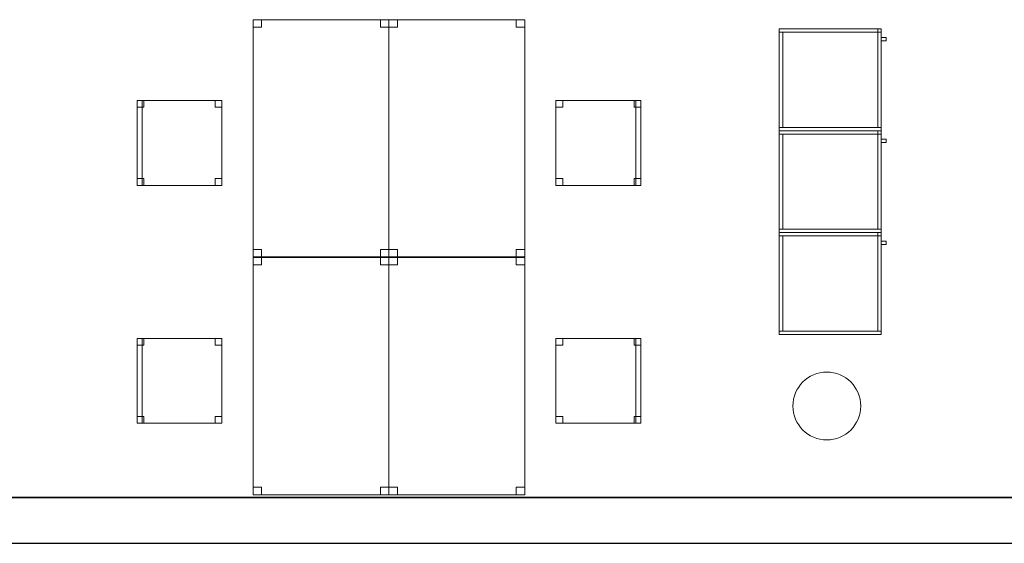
# Model space of a CAD drawing. Header units: metres. Extents: x 397.7 to 427.5, y 12.7 to 28.4.
# Tile 24 of 135: x 411.4 to 417.2, y 12.8 to 15.9. Entities that reach past the tile are written whole.
import ezdxf

# ---------------------------------------------------------------- set-up
doc = ezdxf.new("R2010")
doc.units = ezdxf.units.M
doc.layers.add('01_SUELOS', color=7, linetype='Continuous', lineweight=25, true_color=0x007f00)
for name, color, linetype, lineweight in [('02_MOBILIARIO', 7, 'Continuous', 18), ('A-COLS-____-MCUT', 7, 'Continuous', 18), ('A-COLS-____-OTLN', 7, 'Continuous', 18), ('A-DETL-____-MBND', 7, 'Continuous', 18), ('A-WALL-____-MCUT', 7, 'Continuous', 25), ('A-WALL-____-OTLN', 7, 'Continuous', 25), ('Mobiliario', 7, 'Continuous', 18)]:
    doc.layers.add(name, color=color, linetype=linetype, lineweight=lineweight)

# ---------------------------------------------------------------- blocks, each defined once
blk = doc.blocks.new('Family - Armai 60x60x60_P3-156179-06_PCI_P3')
at = {"layer": '02_MOBILIARIO', "color": 253, "true_color": 0xaaaaaa}
for p, q in [((0, 0), (0, 0.6)), ((0, 0.6), (0, 0)), ((0, 0.6), (0.6, 0.6)), ((0.6, 0.6), (0, 0.6)), ((0, 0.58), (0, 0.6)), ((0, 0.6), (0.6, 0.6)), ((0.6, 0.6), (0.58, 0.6)), ((0.58, 0.58), (0.58, 0.6)), ((0.6, 0.6), (0.6, 0.58)), ((0.6, 0.6), (0.6, 0)), ((0.6, 0), (0.6, 0.6)), ((0.6, 0.58), (0.6, 0.6)), ((0, 0.02), (0, 0.58)), ((0, 0.58), (0.02, 0.58)), ((0.6, 0.58), (0, 0.58)), ((0.02, 0.58), (0.02, 0.02)), ((0.6, 0.58), (0.58, 0.58)), ((0.58, 0.02), (0.58, 0.58)), ((0.58, 0.58), (0.6, 0.58)), ((0.6, 0.58), (0.6, 0.02)), ((0, 0.02), (0.02, 0.02)), ((0, 0), (0, 0.02)), ((0, 0.02), (0.6, 0.02)), ((0.6, 0), (0, 0)), ((0, 0), (0.6, 0)), ((0.6, 0), (0, 0)), ((0.58, 0.02), (0.6, 0.02)), ((0.6, 0), (0.6, 0.02))]:
    blk.add_line(p, q, dxfattribs=at)
at = {"layer": 'Mobiliario', "color": 253, "true_color": 0xaaaaaa}
for p, q in [((0.6, 0.6), (0, 0.6)), ((0, 0.6), (0, 0.58)), ((0.6, 0.6), (0.58, 0.6)), ((0.58, 0.6), (0.58, 0.58)), ((0.6, 0.58), (0.6, 0.6)), ((0.6, 0.58), (0.6, 0.6)), ((0.02, 0.58), (0, 0.58)), ((0, 0.58), (0, 0.02)), ((0, 0.58), (0.6, 0.58)), ((0.02, 0.02), (0.02, 0.58)), ((0.58, 0.58), (0.6, 0.58)), ((0.6, 0.58), (0.58, 0.58)), ((0.58, 0.58), (0.58, 0.02)), ((0.6, 0.02), (0.6, 0.58)), ((0, 0.02), (0.02, 0.02)), ((0.6, 0.02), (0, 0.02)), ((0, 0.02), (0, 0)), ((0, 0), (0.6, 0)), ((0.58, 0.02), (0.6, 0.02)), ((0.6, 0), (0.6, 0.02))]:
    blk.add_line(p, q, dxfattribs=at)
blk = doc.blocks.new('Family - Pilar P3-156193-06_PCI_P3')
at = {"layer": 'A-COLS-____-MCUT', "color": 253, "true_color": 0xaaaaaa}
for start, end in [(360, 180), (180, 360)]:
    blk.add_arc((0.2, 0.2), 0.2, start, end, dxfattribs=at)
at = {"layer": 'A-COLS-____-OTLN', "color": 253, "true_color": 0xaaaaaa}
for start, end in [(360, 180), (180, 360)]:
    blk.add_arc((0.2, 0.2), 0.2, start, end, dxfattribs=at)
blk = doc.blocks.new('Family - Cadira d_Oficina_P3-156262-06_PCI_P3')
at = {"layer": 'A-DETL-____-MBND', "color": 253, "true_color": 0xaaaaaa}
for p, q in [((0, 0.46), (0, 0.5)), ((0, 0.5), (0.04, 0.5)), ((0.04, 0.5), (0, 0.5)), ((0, 0.5), (0, 0.46)), ((0, 0), (0, 0.5)), ((0, 0.5), (0.5, 0.5)), ((0.5, 0.5), (0, 0.5)), ((0, 0.5), (0, 0)), ((0.04, 0.5), (0.04, 0.46)), ((0.04, 0.46), (0.04, 0.5)), ((0.46, 0.46), (0.46, 0.5)), ((0.46, 0.5), (0.5, 0.5)), ((0.5, 0.5), (0.46, 0.5)), ((0.46, 0.5), (0.46, 0.46)), ((0.47, 0), (0.47, 0.5)), ((0.47, 0.5), (0.5, 0.5)), ((0.5, 0.5), (0.47, 0.5)), ((0.47, 0.5), (0.47, 0)), ((0.5, 0.5), (0.5, 0.46)), ((0.5, 0.46), (0.5, 0.5)), ((0.5, 0.5), (0.5, 0)), ((0.5, 0), (0.5, 0.5)), ((0.5, 0.5), (0.5, 0)), ((0.5, 0), (0.5, 0.5)), ((0.04, 0.46), (0, 0.46)), ((0, 0.46), (0.04, 0.46)), ((0.5, 0.46), (0.46, 0.46)), ((0.46, 0.46), (0.5, 0.46)), ((0, 0), (0, 0.04)), ((0, 0.04), (0.04, 0.04)), ((0.04, 0.04), (0, 0.04)), ((0, 0.04), (0, 0)), ((0.04, 0), (0, 0)), ((0, 0), (0.04, 0)), ((0.04, 0.04), (0.04, 0)), ((0.04, 0), (0.04, 0.04)), ((0.46, 0), (0.46, 0.04)), ((0.46, 0.04), (0.5, 0.04)), ((0.5, 0.04), (0.46, 0.04)), ((0.46, 0.04), (0.46, 0)), ((0.5, 0), (0.46, 0)), ((0.5, 0), (0.47, 0)), ((0.5, 0.04), (0.5, 0)), ((0.5, 0), (0.5, 0.04)), ((0.5, 0), (0, 0)), ((0, 0), (0.5, 0)), ((0.46, 0), (0.5, 0)), ((0.47, 0), (0.5, 0))]:
    blk.add_line(p, q, dxfattribs=at)
blk = doc.blocks.new('Family - Armai 60x60x60_P3-156280-06_PCI_P3')
at = {"layer": 'A-DETL-____-MBND', "color": 253, "true_color": 0xaaaaaa}
for p, q in [((0, 0.58), (0, 0.6)), ((0, 0.6), (0.6, 0.6)), ((0, 0.58), (0, 0.6)), ((0.6, 0.6), (0, 0.6)), ((0, 0), (0, 0.6)), ((0, 0.6), (0, 0)), ((0, 0.6), (0.6, 0.6)), ((0.6, 0.6), (0, 0.6)), ((0, 0), (0, 0.6)), ((0, 0.6), (0, 0)), ((0, 0.6), (0.6, 0.6)), ((0.6, 0.6), (0, 0.6)), ((0.58, 0.6), (0.6, 0.6)), ((0.6, 0.6), (0.58, 0.6)), ((0.58, 0.58), (0.58, 0.6)), ((0.58, 0.6), (0.58, 0.58)), ((0.6, 0.6), (0.6, 0.58)), ((0.6, 0.58), (0.6, 0.6)), ((0.6, 0.6), (0.6, 0)), ((0.6, 0), (0.6, 0.6)), ((0.6, 0.6), (0.6, 0.58)), ((0.6, 0.58), (0.6, 0.6)), ((0.6, 0.6), (0.6, 0)), ((0.6, 0), (0.6, 0.6)), ((0, 0.02), (0, 0.58)), ((0, 0.58), (0.02, 0.58)), ((0, 0.58), (0.02, 0.58)), ((0, 0.58), (0, 0.02)), ((0.6, 0.58), (0, 0.58)), ((0, 0.58), (0.6, 0.58)), ((0.02, 0.58), (0.02, 0.02)), ((0.02, 0.02), (0.02, 0.58)), ((0.58, 0.02), (0.58, 0.58)), ((0.58, 0.58), (0.6, 0.58)), ((0.58, 0.58), (0.6, 0.58)), ((0.58, 0.58), (0.58, 0.02)), ((0.6, 0.58), (0.58, 0.58)), ((0.6, 0.58), (0.58, 0.58)), ((0.6, 0.58), (0.6, 0.02)), ((0.6, 0.02), (0.6, 0.58)), ((0.6, 0.53), (0.6, 0.55)), ((0.6, 0.55), (0.63, 0.55)), ((0.6, 0.55), (0.63, 0.55)), ((0.6, 0.55), (0.6, 0.53)), ((0.63, 0.53), (0.6, 0.53)), ((0.6, 0.53), (0.63, 0.53)), ((0.63, 0.55), (0.63, 0.53)), ((0.63, 0.53), (0.63, 0.55)), ((0, 0), (0, 0.02)), ((0, 0.02), (0.6, 0.02)), ((0, 0), (0, 0.02)), ((0.6, 0.02), (0, 0.02)), ((0.02, 0.02), (0, 0.02)), ((0, 0.02), (0.02, 0.02)), ((0.6, 0), (0, 0)), ((0, 0), (0.6, 0)), ((0.6, 0), (0, 0)), ((0, 0), (0.6, 0)), ((0.6, 0), (0, 0)), ((0, 0), (0.6, 0)), ((0.6, 0.02), (0.58, 0.02)), ((0.58, 0.02), (0.6, 0.02)), ((0.6, 0.02), (0.6, 0)), ((0.6, 0), (0.6, 0.02))]:
    blk.add_line(p, q, dxfattribs=at)
blk = doc.blocks.new('Family - Cadira d_Oficina_P3-156380-06_PCI_P3')
at = {"layer": 'A-DETL-____-MBND', "color": 253, "true_color": 0xaaaaaa}
for p, q in [((0, 0), (0, 0.5)), ((0, 0.5), (0.03, 0.5)), ((0.03, 0.5), (0, 0.5)), ((0, 0.5), (0, 0)), ((0, 0.46), (0, 0.5)), ((0, 0.5), (0.04, 0.5)), ((0.04, 0.5), (0, 0.5)), ((0, 0.5), (0, 0.46)), ((0, 0.5), (0.5, 0.5)), ((0, 0), (0, 0.5)), ((0.5, 0.5), (0, 0.5)), ((0, 0.5), (0, 0)), ((0.03, 0.5), (0.03, 0)), ((0.03, 0), (0.03, 0.5)), ((0.04, 0.5), (0.04, 0.46)), ((0.04, 0.46), (0.04, 0.5)), ((0.46, 0.46), (0.46, 0.5)), ((0.46, 0.5), (0.5, 0.5)), ((0.5, 0.5), (0.46, 0.5)), ((0.46, 0.5), (0.46, 0.46)), ((0.5, 0.5), (0.5, 0.46)), ((0.5, 0.46), (0.5, 0.5)), ((0.5, 0.5), (0.5, 0)), ((0.5, 0), (0.5, 0.5)), ((0.04, 0.46), (0, 0.46)), ((0, 0.46), (0.04, 0.46)), ((0.5, 0.46), (0.46, 0.46)), ((0.46, 0.46), (0.5, 0.46)), ((0, 0), (0, 0.04)), ((0, 0.04), (0.04, 0.04)), ((0.04, 0.04), (0, 0.04)), ((0, 0.04), (0, 0)), ((0.03, 0), (0, 0)), ((0, 0), (0.03, 0)), ((0.04, 0), (0, 0)), ((0.5, 0), (0, 0)), ((0, 0), (0.5, 0)), ((0.04, 0.04), (0.04, 0)), ((0.04, 0), (0.04, 0.04)), ((0.46, 0), (0.46, 0.04)), ((0.46, 0.04), (0.5, 0.04)), ((0.5, 0.04), (0.46, 0.04)), ((0.46, 0.04), (0.46, 0)), ((0.5, 0), (0.46, 0)), ((0.46, 0), (0.5, 0)), ((0.5, 0.04), (0.5, 0)), ((0.5, 0), (0.5, 0.04)), ((0, 0), (0.04, 0))]:
    blk.add_line(p, q, dxfattribs=at)
blk = doc.blocks.new('Family - Taula 140X80_P3-156382-06_PCI_P3')
at = {"layer": 'A-DETL-____-MBND', "color": 253, "true_color": 0xaaaaaa}
for p, q in [((0, 1.3536), (0, 1.3973)), ((0, 1.3973), (0.05, 1.3973)), ((0.05, 1.3973), (0, 1.3973)), ((0, 1.3973), (0, 1.3536)), ((0, 0), (0, 1.3973)), ((0, 1.3973), (0.8001, 1.3973)), ((0.8001, 1.3973), (0, 1.3973)), ((0, 1.3973), (0, 0)), ((0.05, 1.3973), (0.05, 1.3536)), ((0.05, 1.3536), (0.05, 1.3973)), ((0.7501, 1.3536), (0.7501, 1.3973)), ((0.7501, 1.3973), (0.8001, 1.3973)), ((0.8001, 1.3973), (0.7501, 1.3973)), ((0.7501, 1.3973), (0.7501, 1.3536)), ((0.8001, 1.3973), (0.8001, 0)), ((0.8001, 0), (0.8001, 1.3973)), ((0.8001, 1.3973), (0.8001, 1.3536)), ((0.8001, 1.3536), (0.8001, 1.3973)), ((0.05, 1.3536), (0, 1.3536)), ((0, 1.3536), (0.05, 1.3536)), ((0.8001, 1.3536), (0.7501, 1.3536)), ((0.7501, 1.3536), (0.8001, 1.3536)), ((0, 0), (0, 0.0438)), ((0, 0.0438), (0.05, 0.0438)), ((0.05, 0.0438), (0, 0.0438)), ((0, 0.0438), (0, 0)), ((0.05, 0.0438), (0.05, 0)), ((0.05, 0), (0.05, 0.0438)), ((0.7501, 0), (0.7501, 0.0438)), ((0.7501, 0.0438), (0.8001, 0.0438)), ((0.8001, 0.0438), (0.7501, 0.0438)), ((0.7501, 0.0438), (0.7501, 0)), ((0.7501, 0), (0.8001, 0)), ((0.8001, 0.0438), (0.8001, 0)), ((0.8001, 0), (0.8001, 0.0438)), ((0.05, 0), (0, 0)), ((0, 0), (0.05, 0)), ((0.8001, 0), (0, 0)), ((0, 0), (0.8001, 0)), ((0.8001, 0), (0.7501, 0))]:
    blk.add_line(p, q, dxfattribs=at)
blk = doc.blocks.new('Family - Paviment P3-156431-06_PCI_P3')
at = {"layer": '01_SUELOS', "color": 9, "true_color": 0xaad4aa}
for p, q in [((0, 0), (25.4182, 0)), ((25.4182, 0), (0, 0))]:
    blk.add_line(p, q, dxfattribs=at)
blk = doc.blocks.new('Family - Armai 60x60x60_P3-156460-06_PCI_P3')
at = {"layer": '02_MOBILIARIO', "color": 253, "true_color": 0xaaaaaa}
for p, q in [((0, 0.58), (0, 0.6)), ((0, 0.6), (0.6, 0.6)), ((0, 0), (0, 0.6)), ((0, 0.6), (0, 0)), ((0, 0.6), (0.6, 0.6)), ((0.6, 0.6), (0, 0.6)), ((0.6, 0.6), (0.58, 0.6)), ((0.58, 0.58), (0.58, 0.6)), ((0.6, 0.6), (0.6, 0.58)), ((0.6, 0.58), (0.6, 0.6)), ((0.6, 0.6), (0.6, 0)), ((0.6, 0), (0.6, 0.6)), ((0, 0.02), (0, 0.58)), ((0, 0.58), (0.02, 0.58)), ((0.6, 0.58), (0, 0.58)), ((0.02, 0.58), (0.02, 0.02)), ((0.58, 0.02), (0.58, 0.58)), ((0.58, 0.58), (0.6, 0.58)), ((0.6, 0.58), (0.58, 0.58)), ((0.6, 0.58), (0.6, 0.02)), ((0, 0), (0, 0.02)), ((0, 0.02), (0.6, 0.02)), ((0, 0.02), (0.02, 0.02)), ((0.6, 0), (0, 0)), ((0.6, 0), (0, 0)), ((0, 0), (0.6, 0)), ((0.58, 0.02), (0.6, 0.02)), ((0.6, 0), (0.6, 0.02))]:
    blk.add_line(p, q, dxfattribs=at)
at = {"layer": 'Mobiliario', "color": 253, "true_color": 0xaaaaaa}
for p, q in [((0.6, 0.6), (0, 0.6)), ((0, 0.6), (0, 0.58)), ((0.6, 0.6), (0.58, 0.6)), ((0.58, 0.6), (0.58, 0.58)), ((0.6, 0.58), (0.6, 0.6)), ((0.6, 0.58), (0.6, 0.6)), ((0.02, 0.58), (0, 0.58)), ((0, 0.58), (0, 0.02)), ((0, 0.58), (0.6, 0.58)), ((0.02, 0.02), (0.02, 0.58)), ((0.6, 0.58), (0.58, 0.58)), ((0.58, 0.58), (0.58, 0.02)), ((0.58, 0.58), (0.6, 0.58)), ((0.6, 0.02), (0.6, 0.58)), ((0.6, 0.02), (0, 0.02)), ((0, 0.02), (0, 0)), ((0, 0.02), (0.02, 0.02)), ((0, 0), (0.6, 0)), ((0.58, 0.02), (0.6, 0.02)), ((0.6, 0), (0.6, 0.02))]:
    blk.add_line(p, q, dxfattribs=at)
blk = doc.blocks.new('Family - Armai 60x60x60_P3-156480-06_PCI_P3')
at = {"layer": 'A-DETL-____-MBND', "color": 253, "true_color": 0xaaaaaa}
for p, q in [((0, 0.58), (0, 0.6)), ((0, 0.6), (0.6, 0.6)), ((0, 0.58), (0, 0.6)), ((0.6, 0.6), (0, 0.6)), ((0, 0), (0, 0.6)), ((0, 0.6), (0, 0)), ((0, 0.6), (0.6, 0.6)), ((0.6, 0.6), (0, 0.6)), ((0, 0), (0, 0.6)), ((0, 0.6), (0, 0)), ((0, 0.6), (0.6, 0.6)), ((0.6, 0.6), (0, 0.6)), ((0.58, 0.6), (0.6, 0.6)), ((0.6, 0.6), (0.58, 0.6)), ((0.58, 0.58), (0.58, 0.6)), ((0.58, 0.6), (0.58, 0.58)), ((0.6, 0.6), (0.6, 0.58)), ((0.6, 0.58), (0.6, 0.6)), ((0.6, 0.6), (0.6, 0.58)), ((0.6, 0.58), (0.6, 0.6)), ((0.6, 0.6), (0.6, 0)), ((0.6, 0), (0.6, 0.6)), ((0.6, 0.6), (0.6, 0)), ((0.6, 0), (0.6, 0.6)), ((0, 0.02), (0, 0.58)), ((0, 0.58), (0.02, 0.58)), ((0, 0.58), (0.02, 0.58)), ((0, 0.58), (0, 0.02)), ((0.6, 0.58), (0, 0.58)), ((0, 0.58), (0.6, 0.58)), ((0.02, 0.58), (0.02, 0.02)), ((0.02, 0.02), (0.02, 0.58)), ((0.58, 0.02), (0.58, 0.58)), ((0.58, 0.58), (0.6, 0.58)), ((0.58, 0.58), (0.6, 0.58)), ((0.58, 0.58), (0.58, 0.02)), ((0.6, 0.58), (0.58, 0.58)), ((0.6, 0.58), (0.58, 0.58)), ((0.6, 0.58), (0.6, 0.02)), ((0.6, 0.02), (0.6, 0.58)), ((0.6, 0.53), (0.6, 0.55)), ((0.6, 0.55), (0.63, 0.55)), ((0.6, 0.55), (0.63, 0.55)), ((0.6, 0.55), (0.6, 0.53)), ((0.63, 0.53), (0.6, 0.53)), ((0.6, 0.53), (0.63, 0.53)), ((0.63, 0.55), (0.63, 0.53)), ((0.63, 0.53), (0.63, 0.55)), ((0.02, 0.02), (0, 0.02)), ((0, 0.02), (0.02, 0.02)), ((0, 0), (0, 0.02)), ((0, 0.02), (0.6, 0.02)), ((0, 0), (0, 0.02)), ((0.6, 0.02), (0, 0.02)), ((0.6, 0), (0, 0)), ((0, 0), (0.6, 0)), ((0.6, 0), (0, 0)), ((0, 0), (0.6, 0)), ((0.6, 0), (0, 0)), ((0, 0), (0.6, 0)), ((0.6, 0.02), (0.58, 0.02)), ((0.58, 0.02), (0.6, 0.02)), ((0.6, 0.02), (0.6, 0)), ((0.6, 0), (0.6, 0.02))]:
    blk.add_line(p, q, dxfattribs=at)
blk = doc.blocks.new('Family - Taula 140X80_P3-156515-06_PCI_P3')
at = {"layer": 'A-DETL-____-MBND', "color": 253, "true_color": 0xaaaaaa}
for p, q in [((0, 1.3536), (0, 1.3973)), ((0, 1.3973), (0.05, 1.3973)), ((0.05, 1.3973), (0, 1.3973)), ((0, 1.3973), (0, 1.3536)), ((0, 0), (0, 1.3973)), ((0, 1.3973), (0.8001, 1.3973)), ((0.8001, 1.3973), (0, 1.3973)), ((0, 1.3973), (0, 0)), ((0.05, 1.3973), (0.05, 1.3536)), ((0.05, 1.3536), (0.05, 1.3973)), ((0.7501, 1.3536), (0.7501, 1.3973)), ((0.7501, 1.3973), (0.8001, 1.3973)), ((0.8001, 1.3973), (0.7501, 1.3973)), ((0.7501, 1.3973), (0.7501, 1.3536)), ((0.8001, 1.3973), (0.8001, 1.3536)), ((0.8001, 1.3536), (0.8001, 1.3973)), ((0.8001, 1.3973), (0.8001, 0)), ((0.8001, 0), (0.8001, 1.3973)), ((0.05, 1.3536), (0, 1.3536)), ((0, 1.3536), (0.05, 1.3536)), ((0.8001, 1.3536), (0.7501, 1.3536)), ((0.7501, 1.3536), (0.8001, 1.3536)), ((0, 0), (0, 0.0438)), ((0, 0.0438), (0.05, 0.0438)), ((0.05, 0.0438), (0, 0.0438)), ((0, 0.0438), (0, 0)), ((0.05, 0.0438), (0.05, 0)), ((0.05, 0), (0.05, 0.0438)), ((0.7501, 0), (0.7501, 0.0438)), ((0.7501, 0.0438), (0.8001, 0.0438)), ((0.8001, 0.0438), (0.7501, 0.0438)), ((0.7501, 0.0438), (0.7501, 0)), ((0.7501, 0), (0.8001, 0)), ((0.8001, 0.0438), (0.8001, 0)), ((0.8001, 0), (0.8001, 0.0438)), ((0.05, 0), (0, 0)), ((0, 0), (0.05, 0)), ((0.8001, 0), (0, 0)), ((0, 0), (0.8001, 0)), ((0.8001, 0), (0.7501, 0))]:
    blk.add_line(p, q, dxfattribs=at)
blk = doc.blocks.new('Family - Taula 140X80_P3-156555-06_PCI_P3')
at = {"layer": 'A-DETL-____-MBND', "color": 253, "true_color": 0xaaaaaa}
for p, q in [((0, 1.3973), (0.8001, 1.3973)), ((0, 0), (0, 1.3973)), ((0.8001, 1.3973), (0, 1.3973)), ((0, 1.3973), (0, 0)), ((0, 1.3973), (0.05, 1.3973)), ((0, 1.3536), (0, 1.3973)), ((0.05, 1.3973), (0, 1.3973)), ((0, 1.3973), (0, 1.3536)), ((0.05, 1.3973), (0.05, 1.3536)), ((0.05, 1.3536), (0.05, 1.3973)), ((0.7501, 1.3973), (0.8001, 1.3973)), ((0.7501, 1.3536), (0.7501, 1.3973)), ((0.8001, 1.3973), (0.7501, 1.3973)), ((0.7501, 1.3973), (0.7501, 1.3536)), ((0.8001, 1.3973), (0.8001, 1.3536)), ((0.8001, 1.3536), (0.8001, 1.3973)), ((0.8001, 1.3973), (0.8001, 0)), ((0.8001, 0), (0.8001, 1.3973)), ((0.05, 1.3536), (0, 1.3536)), ((0, 1.3536), (0.05, 1.3536)), ((0.8001, 1.3536), (0.7501, 1.3536)), ((0.7501, 1.3536), (0.8001, 1.3536)), ((0, 0.0438), (0.05, 0.0438)), ((0, 0), (0, 0.0438)), ((0.05, 0.0438), (0, 0.0438)), ((0, 0.0438), (0, 0)), ((0.8001, 0), (0, 0)), ((0, 0), (0.8001, 0)), ((0, 0), (0.05, 0)), ((0.05, 0.0438), (0.05, 0)), ((0.05, 0), (0.05, 0.0438)), ((0.7501, 0.0438), (0.8001, 0.0438)), ((0.7501, 0), (0.7501, 0.0438)), ((0.8001, 0.0438), (0.7501, 0.0438)), ((0.7501, 0.0438), (0.7501, 0)), ((0.7501, 0), (0.8001, 0)), ((0.8001, 0.0438), (0.8001, 0)), ((0.8001, 0), (0.8001, 0.0438)), ((0.05, 0), (0, 0)), ((0.8001, 0), (0.7501, 0))]:
    blk.add_line(p, q, dxfattribs=at)
blk = doc.blocks.new('Family - Taula 140X80_P3-156560-06_PCI_P3')
at = {"layer": 'A-DETL-____-MBND', "color": 253, "true_color": 0xaaaaaa}
for p, q in [((0, 1.3973), (0.05, 1.3973)), ((0, 1.3536), (0, 1.3973)), ((0.05, 1.3973), (0, 1.3973)), ((0, 1.3973), (0, 1.3536)), ((0, 1.3973), (0.8001, 1.3973)), ((0, 0), (0, 1.3973)), ((0.8001, 1.3973), (0, 1.3973)), ((0, 1.3973), (0, 0)), ((0.05, 1.3973), (0.05, 1.3536)), ((0.05, 1.3536), (0.05, 1.3973)), ((0.7501, 1.3973), (0.8001, 1.3973)), ((0.7501, 1.3536), (0.7501, 1.3973)), ((0.8001, 1.3973), (0.7501, 1.3973)), ((0.7501, 1.3973), (0.7501, 1.3536)), ((0.8001, 1.3973), (0.8001, 1.3536)), ((0.8001, 1.3536), (0.8001, 1.3973)), ((0.8001, 1.3973), (0.8001, 0)), ((0.8001, 0), (0.8001, 1.3973)), ((0.05, 1.3536), (0, 1.3536)), ((0, 1.3536), (0.05, 1.3536)), ((0.8001, 1.3536), (0.7501, 1.3536)), ((0.7501, 1.3536), (0.8001, 1.3536)), ((0, 0.0438), (0.05, 0.0438)), ((0, 0), (0, 0.0438)), ((0.05, 0.0438), (0, 0.0438)), ((0, 0.0438), (0, 0)), ((0, 0), (0.05, 0)), ((0.8001, 0), (0, 0)), ((0, 0), (0.8001, 0)), ((0.05, 0.0438), (0.05, 0)), ((0.05, 0), (0.05, 0.0438)), ((0.7501, 0.0438), (0.8001, 0.0438)), ((0.7501, 0), (0.7501, 0.0438)), ((0.8001, 0.0438), (0.7501, 0.0438)), ((0.7501, 0.0438), (0.7501, 0)), ((0.7501, 0), (0.8001, 0)), ((0.8001, 0.0438), (0.8001, 0)), ((0.8001, 0), (0.8001, 0.0438)), ((0.05, 0), (0, 0)), ((0.8001, 0), (0.7501, 0))]:
    blk.add_line(p, q, dxfattribs=at)
blk = doc.blocks.new('Family - Mur P3-156572-06_PCI_P3')
at = {"layer": 'A-WALL-____-MCUT', "color": 253, "true_color": 0xaaaaaa}
for p, q in [((25.4717, 0.27), (0.0535, 0.27)), ((0, 0), (25.4157, 0))]:
    blk.add_line(p, q, dxfattribs=at)
at = {"layer": 'A-WALL-____-OTLN', "color": 253, "true_color": 0xaaaaaa}
for p, q in [((25.4717, 0.27), (0.0535, 0.27)), ((0, 0), (25.4157, 0))]:
    blk.add_line(p, q, dxfattribs=at)
at = {"layer": 'A-WALL-____-OTLN', "color": 253, "lineweight": 18, "true_color": 0xaaaaaa}
blk.add_line((0, 0), (25.4157, 0), dxfattribs=at)
blk = doc.blocks.new('Family - Armai 60x60x60_P3-156592-06_PCI_P3')
at = {"layer": 'A-DETL-____-MBND', "color": 253, "true_color": 0xaaaaaa}
for p, q in [((0, 0), (0, 0.6)), ((0, 0.6), (0, 0)), ((0, 0.6), (0.6, 0.6)), ((0.6, 0.6), (0, 0.6)), ((0, 0.58), (0, 0.6)), ((0, 0.6), (0.6, 0.6)), ((0, 0.58), (0, 0.6)), ((0.6, 0.6), (0, 0.6)), ((0, 0), (0, 0.6)), ((0, 0.6), (0, 0)), ((0, 0.6), (0.6, 0.6)), ((0.6, 0.6), (0, 0.6)), ((0.58, 0.6), (0.6, 0.6)), ((0.6, 0.6), (0.58, 0.6)), ((0.58, 0.58), (0.58, 0.6)), ((0.58, 0.6), (0.58, 0.58)), ((0.6, 0.6), (0.6, 0)), ((0.6, 0), (0.6, 0.6)), ((0.6, 0.6), (0.6, 0.58)), ((0.6, 0.58), (0.6, 0.6)), ((0.6, 0.6), (0.6, 0.58)), ((0.6, 0.58), (0.6, 0.6)), ((0.6, 0.6), (0.6, 0)), ((0.6, 0), (0.6, 0.6)), ((0, 0.02), (0, 0.58)), ((0, 0.58), (0.02, 0.58)), ((0, 0.58), (0.02, 0.58)), ((0, 0.58), (0, 0.02)), ((0.6, 0.58), (0, 0.58)), ((0, 0.58), (0.6, 0.58)), ((0.02, 0.58), (0.02, 0.02)), ((0.02, 0.02), (0.02, 0.58)), ((0.6, 0.58), (0.58, 0.58)), ((0.6, 0.58), (0.58, 0.58)), ((0.58, 0.02), (0.58, 0.58)), ((0.58, 0.58), (0.6, 0.58)), ((0.58, 0.58), (0.6, 0.58)), ((0.58, 0.58), (0.58, 0.02)), ((0.6, 0.58), (0.6, 0.02)), ((0.6, 0.02), (0.6, 0.58)), ((0.6, 0.53), (0.6, 0.55)), ((0.6, 0.55), (0.63, 0.55)), ((0.6, 0.55), (0.63, 0.55)), ((0.6, 0.55), (0.6, 0.53)), ((0.63, 0.53), (0.6, 0.53)), ((0.6, 0.53), (0.63, 0.53)), ((0.63, 0.55), (0.63, 0.53)), ((0.63, 0.53), (0.63, 0.55)), ((0.02, 0.02), (0, 0.02)), ((0, 0.02), (0.02, 0.02)), ((0, 0), (0, 0.02)), ((0, 0.02), (0.6, 0.02)), ((0, 0), (0, 0.02)), ((0.6, 0.02), (0, 0.02)), ((0.6, 0), (0, 0)), ((0, 0), (0.6, 0)), ((0.6, 0), (0, 0)), ((0, 0), (0.6, 0)), ((0.6, 0), (0, 0)), ((0, 0), (0.6, 0)), ((0.6, 0.02), (0.58, 0.02)), ((0.58, 0.02), (0.6, 0.02)), ((0.6, 0.02), (0.6, 0)), ((0.6, 0), (0.6, 0.02))]:
    blk.add_line(p, q, dxfattribs=at)
blk = doc.blocks.new('Family - Armai 60x60x60_P3-156616-06_PCI_P3')
at = {"layer": 'A-DETL-____-MBND', "color": 253, "true_color": 0xaaaaaa}
for p, q in [((0, 0), (0, 0.6)), ((0, 0.6), (0, 0)), ((0, 0.6), (0.6, 0.6)), ((0.6, 0.6), (0, 0.6)), ((0, 0.58), (0, 0.6)), ((0, 0.6), (0.6, 0.6)), ((0, 0.58), (0, 0.6)), ((0.6, 0.6), (0, 0.6)), ((0, 0), (0, 0.6)), ((0, 0.6), (0, 0)), ((0, 0.6), (0.6, 0.6)), ((0.6, 0.6), (0, 0.6)), ((0.58, 0.6), (0.6, 0.6)), ((0.6, 0.6), (0.58, 0.6)), ((0.58, 0.58), (0.58, 0.6)), ((0.58, 0.6), (0.58, 0.58)), ((0.6, 0.6), (0.6, 0)), ((0.6, 0), (0.6, 0.6)), ((0.6, 0.6), (0.6, 0.58)), ((0.6, 0.58), (0.6, 0.6)), ((0.6, 0.6), (0.6, 0.58)), ((0.6, 0.58), (0.6, 0.6)), ((0.6, 0.6), (0.6, 0)), ((0.6, 0), (0.6, 0.6)), ((0, 0.02), (0, 0.58)), ((0, 0.58), (0.02, 0.58)), ((0, 0.58), (0.02, 0.58)), ((0, 0.58), (0, 0.02)), ((0.6, 0.58), (0, 0.58)), ((0, 0.58), (0.6, 0.58)), ((0.02, 0.58), (0.02, 0.02)), ((0.02, 0.02), (0.02, 0.58)), ((0.6, 0.58), (0.58, 0.58)), ((0.6, 0.58), (0.58, 0.58)), ((0.58, 0.02), (0.58, 0.58)), ((0.58, 0.58), (0.6, 0.58)), ((0.58, 0.58), (0.6, 0.58)), ((0.58, 0.58), (0.58, 0.02)), ((0.6, 0.58), (0.6, 0.02)), ((0.6, 0.02), (0.6, 0.58)), ((0.6, 0.53), (0.6, 0.55)), ((0.6, 0.55), (0.63, 0.55)), ((0.6, 0.55), (0.63, 0.55)), ((0.6, 0.55), (0.6, 0.53)), ((0.63, 0.53), (0.6, 0.53)), ((0.6, 0.53), (0.63, 0.53)), ((0.63, 0.55), (0.63, 0.53)), ((0.63, 0.53), (0.63, 0.55)), ((0, 0), (0, 0.02)), ((0, 0.02), (0.6, 0.02)), ((0, 0), (0, 0.02)), ((0.6, 0.02), (0, 0.02)), ((0.02, 0.02), (0, 0.02)), ((0, 0.02), (0.02, 0.02)), ((0.6, 0), (0, 0)), ((0, 0), (0.6, 0)), ((0.6, 0), (0, 0)), ((0, 0), (0.6, 0)), ((0.6, 0), (0, 0)), ((0, 0), (0.6, 0)), ((0.6, 0.02), (0.58, 0.02)), ((0.58, 0.02), (0.6, 0.02)), ((0.6, 0.02), (0.6, 0)), ((0.6, 0), (0.6, 0.02))]:
    blk.add_line(p, q, dxfattribs=at)
blk = doc.blocks.new('Family - Armai 60x60x60_P3-156618-06_PCI_P3')
at = {"layer": 'A-DETL-____-MBND', "color": 253, "true_color": 0xaaaaaa}
for p, q in [((0, 0), (0, 0.6)), ((0, 0.6), (0, 0)), ((0, 0.6), (0.6, 0.6)), ((0.6, 0.6), (0, 0.6)), ((0, 0.58), (0, 0.6)), ((0, 0.6), (0.6, 0.6)), ((0, 0.58), (0, 0.6)), ((0.6, 0.6), (0, 0.6)), ((0, 0), (0, 0.6)), ((0, 0.6), (0, 0)), ((0, 0.6), (0.6, 0.6)), ((0.6, 0.6), (0, 0.6)), ((0.58, 0.6), (0.6, 0.6)), ((0.6, 0.6), (0.58, 0.6)), ((0.58, 0.58), (0.58, 0.6)), ((0.58, 0.6), (0.58, 0.58)), ((0.6, 0.6), (0.6, 0)), ((0.6, 0), (0.6, 0.6)), ((0.6, 0.6), (0.6, 0.58)), ((0.6, 0.58), (0.6, 0.6)), ((0.6, 0.6), (0.6, 0.58)), ((0.6, 0.58), (0.6, 0.6)), ((0.6, 0.6), (0.6, 0)), ((0.6, 0), (0.6, 0.6)), ((0.6, 0.58), (0, 0.58)), ((0, 0.58), (0.6, 0.58)), ((0, 0.02), (0, 0.58)), ((0, 0.58), (0.02, 0.58)), ((0, 0.58), (0.02, 0.58)), ((0, 0.58), (0, 0.02)), ((0.02, 0.58), (0.02, 0.02)), ((0.02, 0.02), (0.02, 0.58)), ((0.6, 0.58), (0.58, 0.58)), ((0.6, 0.58), (0.58, 0.58)), ((0.58, 0.02), (0.58, 0.58)), ((0.58, 0.58), (0.6, 0.58)), ((0.58, 0.58), (0.6, 0.58)), ((0.58, 0.58), (0.58, 0.02)), ((0.6, 0.58), (0.6, 0.02)), ((0.6, 0.02), (0.6, 0.58)), ((0.6, 0.53), (0.6, 0.55)), ((0.6, 0.55), (0.63, 0.55)), ((0.6, 0.55), (0.63, 0.55)), ((0.6, 0.55), (0.6, 0.53)), ((0.63, 0.53), (0.6, 0.53)), ((0.6, 0.53), (0.63, 0.53)), ((0.63, 0.55), (0.63, 0.53)), ((0.63, 0.53), (0.63, 0.55)), ((0.02, 0.02), (0, 0.02)), ((0, 0.02), (0.02, 0.02)), ((0, 0), (0, 0.02)), ((0, 0.02), (0.6, 0.02)), ((0, 0), (0, 0.02)), ((0.6, 0.02), (0, 0.02)), ((0.6, 0), (0, 0)), ((0, 0), (0.6, 0)), ((0.6, 0), (0, 0)), ((0, 0), (0.6, 0)), ((0.6, 0), (0, 0)), ((0, 0), (0.6, 0)), ((0.6, 0.02), (0.58, 0.02)), ((0.58, 0.02), (0.6, 0.02)), ((0.6, 0.02), (0.6, 0)), ((0.6, 0), (0.6, 0.02))]:
    blk.add_line(p, q, dxfattribs=at)
blk = doc.blocks.new('Family - Cadira d_Oficina_P3-156647-06_PCI_P3')
at = {"layer": 'A-DETL-____-MBND', "color": 253, "true_color": 0xaaaaaa}
for p, q in [((0, 0), (0, 0.5)), ((0, 0.5), (0.03, 0.5)), ((0.03, 0.5), (0, 0.5)), ((0, 0.5), (0, 0)), ((0, 0.46), (0, 0.5)), ((0, 0.5), (0.04, 0.5)), ((0.04, 0.5), (0, 0.5)), ((0, 0.5), (0, 0.46)), ((0, 0.5), (0.5, 0.5)), ((0, 0), (0, 0.5)), ((0.5, 0.5), (0, 0.5)), ((0, 0.5), (0, 0)), ((0.03, 0.5), (0.03, 0)), ((0.03, 0), (0.03, 0.5)), ((0.04, 0.5), (0.04, 0.46)), ((0.04, 0.46), (0.04, 0.5)), ((0.46, 0.46), (0.46, 0.5)), ((0.46, 0.5), (0.5, 0.5)), ((0.5, 0.5), (0.46, 0.5)), ((0.46, 0.5), (0.46, 0.46)), ((0.5, 0.5), (0.5, 0.46)), ((0.5, 0.46), (0.5, 0.5)), ((0.5, 0.5), (0.5, 0)), ((0.5, 0), (0.5, 0.5)), ((0.04, 0.46), (0, 0.46)), ((0, 0.46), (0.04, 0.46)), ((0.5, 0.46), (0.46, 0.46)), ((0.46, 0.46), (0.5, 0.46)), ((0, 0), (0, 0.04)), ((0, 0.04), (0.04, 0.04)), ((0.04, 0.04), (0, 0.04)), ((0, 0.04), (0, 0)), ((0.03, 0), (0, 0)), ((0, 0), (0.03, 0)), ((0.04, 0), (0, 0)), ((0.5, 0), (0, 0)), ((0, 0), (0.5, 0)), ((0.04, 0.04), (0.04, 0)), ((0.04, 0), (0.04, 0.04)), ((0.46, 0), (0.46, 0.04)), ((0.46, 0.04), (0.5, 0.04)), ((0.5, 0.04), (0.46, 0.04)), ((0.46, 0.04), (0.46, 0)), ((0.5, 0), (0.46, 0)), ((0.46, 0), (0.5, 0)), ((0.5, 0.04), (0.5, 0)), ((0.5, 0), (0.5, 0.04)), ((0, 0), (0.04, 0))]:
    blk.add_line(p, q, dxfattribs=at)
blk = doc.blocks.new('Family - Armai 60x60x60_P3-156753-06_PCI_P3')
at = {"layer": 'A-DETL-____-MBND', "color": 253, "true_color": 0xaaaaaa}
for p, q in [((0, 0), (0, 0.6)), ((0, 0.6), (0, 0)), ((0, 0.6), (0.6, 0.6)), ((0.6, 0.6), (0, 0.6)), ((0, 0.58), (0, 0.6)), ((0, 0.6), (0.6, 0.6)), ((0, 0.58), (0, 0.6)), ((0.6, 0.6), (0, 0.6)), ((0, 0), (0, 0.6)), ((0, 0.6), (0, 0)), ((0, 0.6), (0.6, 0.6)), ((0.6, 0.6), (0, 0.6)), ((0.58, 0.6), (0.6, 0.6)), ((0.6, 0.6), (0.58, 0.6)), ((0.58, 0.58), (0.58, 0.6)), ((0.58, 0.6), (0.58, 0.58)), ((0.6, 0.6), (0.6, 0)), ((0.6, 0), (0.6, 0.6)), ((0.6, 0.6), (0.6, 0.58)), ((0.6, 0.58), (0.6, 0.6)), ((0.6, 0.6), (0.6, 0.58)), ((0.6, 0.58), (0.6, 0.6)), ((0.6, 0.6), (0.6, 0)), ((0.6, 0), (0.6, 0.6)), ((0, 0.02), (0, 0.58)), ((0, 0.58), (0.02, 0.58)), ((0, 0.58), (0.02, 0.58)), ((0, 0.58), (0, 0.02)), ((0.6, 0.58), (0, 0.58)), ((0, 0.58), (0.6, 0.58)), ((0.02, 0.58), (0.02, 0.02)), ((0.02, 0.02), (0.02, 0.58)), ((0.6, 0.58), (0.58, 0.58)), ((0.6, 0.58), (0.58, 0.58)), ((0.58, 0.02), (0.58, 0.58)), ((0.58, 0.58), (0.6, 0.58)), ((0.58, 0.58), (0.6, 0.58)), ((0.58, 0.58), (0.58, 0.02)), ((0.6, 0.58), (0.6, 0.02)), ((0.6, 0.02), (0.6, 0.58)), ((0.6, 0.53), (0.6, 0.55)), ((0.6, 0.55), (0.63, 0.55)), ((0.6, 0.55), (0.63, 0.55)), ((0.6, 0.55), (0.6, 0.53)), ((0.63, 0.53), (0.6, 0.53)), ((0.6, 0.53), (0.63, 0.53)), ((0.63, 0.55), (0.63, 0.53)), ((0.63, 0.53), (0.63, 0.55)), ((0.02, 0.02), (0, 0.02)), ((0, 0.02), (0.02, 0.02)), ((0, 0), (0, 0.02)), ((0, 0.02), (0.6, 0.02)), ((0, 0), (0, 0.02)), ((0.6, 0.02), (0, 0.02)), ((0.6, 0), (0, 0)), ((0, 0), (0.6, 0)), ((0.6, 0), (0, 0)), ((0, 0), (0.6, 0)), ((0.6, 0), (0, 0)), ((0, 0), (0.6, 0)), ((0.6, 0.02), (0.58, 0.02)), ((0.58, 0.02), (0.6, 0.02)), ((0.6, 0.02), (0.6, 0)), ((0.6, 0), (0.6, 0.02))]:
    blk.add_line(p, q, dxfattribs=at)
blk = doc.blocks.new('Family - Armai 60x60x60_P3-156771-06_PCI_P3')
at = {"layer": '02_MOBILIARIO', "color": 253, "true_color": 0xaaaaaa}
for p, q in [((0, 0), (0, 0.6)), ((0, 0.6), (0, 0)), ((0, 0.6), (0.6, 0.6)), ((0.6, 0.6), (0, 0.6)), ((0, 0.58), (0, 0.6)), ((0, 0.6), (0.6, 0.6)), ((0.6, 0.6), (0.58, 0.6)), ((0.58, 0.58), (0.58, 0.6)), ((0.6, 0.6), (0.6, 0)), ((0.6, 0), (0.6, 0.6)), ((0.6, 0.6), (0.6, 0.58)), ((0.6, 0.58), (0.6, 0.6)), ((0, 0.02), (0, 0.58)), ((0, 0.58), (0.02, 0.58)), ((0.6, 0.58), (0, 0.58)), ((0.02, 0.58), (0.02, 0.02)), ((0.58, 0.02), (0.58, 0.58)), ((0.58, 0.58), (0.6, 0.58)), ((0.6, 0.58), (0.58, 0.58)), ((0.6, 0.58), (0.6, 0.02)), ((0, 0.02), (0.02, 0.02)), ((0, 0), (0, 0.02)), ((0, 0.02), (0.6, 0.02)), ((0.6, 0), (0, 0)), ((0, 0), (0.6, 0)), ((0.6, 0), (0, 0)), ((0.58, 0.02), (0.6, 0.02)), ((0.6, 0), (0.6, 0.02))]:
    blk.add_line(p, q, dxfattribs=at)
at = {"layer": 'Mobiliario', "color": 253, "true_color": 0xaaaaaa}
for p, q in [((0.6, 0.6), (0, 0.6)), ((0, 0.6), (0, 0.58)), ((0.6, 0.6), (0.58, 0.6)), ((0.58, 0.6), (0.58, 0.58)), ((0.6, 0.58), (0.6, 0.6)), ((0.6, 0.58), (0.6, 0.6)), ((0.02, 0.58), (0, 0.58)), ((0, 0.58), (0, 0.02)), ((0, 0.58), (0.6, 0.58)), ((0.02, 0.02), (0.02, 0.58)), ((0.6, 0.58), (0.58, 0.58)), ((0.58, 0.58), (0.58, 0.02)), ((0.58, 0.58), (0.6, 0.58)), ((0.6, 0.02), (0.6, 0.58)), ((0, 0.02), (0.02, 0.02)), ((0.6, 0.02), (0, 0.02)), ((0, 0.02), (0, 0)), ((0, 0), (0.6, 0)), ((0.58, 0.02), (0.6, 0.02)), ((0.6, 0), (0.6, 0.02))]:
    blk.add_line(p, q, dxfattribs=at)
blk = doc.blocks.new('Family - Cadira d_Oficina_P3-156785-06_PCI_P3')
at = {"layer": 'A-DETL-____-MBND', "color": 253, "true_color": 0xaaaaaa}
for p, q in [((0, 0), (0, 0.5)), ((0, 0.5), (0.5, 0.5)), ((0.5, 0.5), (0, 0.5)), ((0, 0.5), (0, 0)), ((0, 0.46), (0, 0.5)), ((0, 0.5), (0.04, 0.5)), ((0.04, 0.5), (0, 0.5)), ((0, 0.5), (0, 0.46)), ((0.04, 0.5), (0.04, 0.46)), ((0.04, 0.46), (0.04, 0.5)), ((0.46, 0.46), (0.46, 0.5)), ((0.46, 0.5), (0.5, 0.5)), ((0.5, 0.5), (0.46, 0.5)), ((0.46, 0.5), (0.46, 0.46)), ((0.47, 0), (0.47, 0.5)), ((0.47, 0.5), (0.5, 0.5)), ((0.5, 0.5), (0.47, 0.5)), ((0.47, 0.5), (0.47, 0)), ((0.5, 0.5), (0.5, 0.46)), ((0.5, 0.46), (0.5, 0.5)), ((0.5, 0.5), (0.5, 0)), ((0.5, 0), (0.5, 0.5)), ((0.5, 0.5), (0.5, 0)), ((0.5, 0), (0.5, 0.5)), ((0.04, 0.46), (0, 0.46)), ((0, 0.46), (0.04, 0.46)), ((0.5, 0.46), (0.46, 0.46)), ((0.46, 0.46), (0.5, 0.46)), ((0, 0), (0, 0.04)), ((0, 0.04), (0.04, 0.04)), ((0.04, 0.04), (0, 0.04)), ((0, 0.04), (0, 0)), ((0.04, 0), (0, 0)), ((0, 0), (0.04, 0)), ((0.04, 0.04), (0.04, 0)), ((0.04, 0), (0.04, 0.04)), ((0.46, 0), (0.46, 0.04)), ((0.46, 0.04), (0.5, 0.04)), ((0.5, 0.04), (0.46, 0.04)), ((0.46, 0.04), (0.46, 0)), ((0.5, 0), (0.46, 0)), ((0.5, 0), (0.47, 0)), ((0.5, 0.04), (0.5, 0)), ((0.5, 0), (0.5, 0.04)), ((0.5, 0), (0, 0)), ((0, 0), (0.5, 0)), ((0.46, 0), (0.5, 0)), ((0.47, 0), (0.5, 0))]:
    blk.add_line(p, q, dxfattribs=at)
blk = doc.blocks.new('LONDR55-XX_ZZ-ARQ-CAA-M3D-Londres55_ifc-1-06_PCI_P3')
at = {"layer": '01_SUELOS', "color": 253, "lineweight": 18, "true_color": 0xaaaaaa}
blk.add_blockref('Family - Paviment P3-156431-06_PCI_P3', (398.2952, 13.1106), dxfattribs=at)
at = {"layer": '02_MOBILIARIO', "color": 253, "lineweight": 18, "true_color": 0xaaaaaa}
for name, p in [('Family - Taula 140X80_P3-156382-06_PCI_P3', (412.7567, 14.5281)), ('Family - Taula 140X80_P3-156560-06_PCI_P3', (413.5567, 14.5281)), ('Family - Armai 60x60x60_P3-156179-06_PCI_P3', (415.857, 15.2712)), ('Family - Armai 60x60x60_P3-156592-06_PCI_P3', (415.857, 15.2712)), ('Family - Armai 60x60x60_P3-156616-06_PCI_P3', (415.857, 15.2712)), ('Family - Cadira d_Oficina_P3-156647-06_PCI_P3', (412.0725, 14.9492)), ('Family - Cadira d_Oficina_P3-156785-06_PCI_P3', (414.5409, 14.9492)), ('Family - Armai 60x60x60_P3-156280-06_PCI_P3', (415.857, 14.6712)), ('Family - Armai 60x60x60_P3-156753-06_PCI_P3', (415.857, 14.6712)), ('Family - Armai 60x60x60_P3-156771-06_PCI_P3', (415.857, 14.6712)), ('Family - Armai 60x60x60_P3-156460-06_PCI_P3', (415.857, 14.0712)), ('Family - Armai 60x60x60_P3-156480-06_PCI_P3', (415.857, 14.0712)), ('Family - Armai 60x60x60_P3-156618-06_PCI_P3', (415.857, 14.0712)), ('Family - Taula 140X80_P3-156515-06_PCI_P3', (412.7567, 13.1269)), ('Family - Taula 140X80_P3-156555-06_PCI_P3', (413.5567, 13.1269)), ('Family - Cadira d_Oficina_P3-156380-06_PCI_P3', (412.0725, 13.548)), ('Family - Cadira d_Oficina_P3-156262-06_PCI_P3', (414.5409, 13.548))]:
    blk.add_blockref(name, p, dxfattribs=at)
at = {"layer": 'A-COLS-____-OTLN', "color": 253, "lineweight": 18, "true_color": 0xaaaaaa}
blk.add_blockref('Family - Pilar P3-156193-06_PCI_P3', (415.937, 13.4495), dxfattribs=at)
at = {"layer": 'A-WALL-____-OTLN', "color": 253, "lineweight": 18, "true_color": 0xaaaaaa}
blk.add_blockref('Family - Mur P3-156572-06_PCI_P3', (398.2417, 12.8406), dxfattribs=at)

msp = doc.modelspace()

# ---------------------------------------------------------------- block references
at = {"lineweight": 5}
msp.add_blockref('LONDR55-XX_ZZ-ARQ-CAA-M3D-Londres55_ifc-1-06_PCI_P3', (0, 0), dxfattribs=at)

doc.saveas('drawing.dxf')
